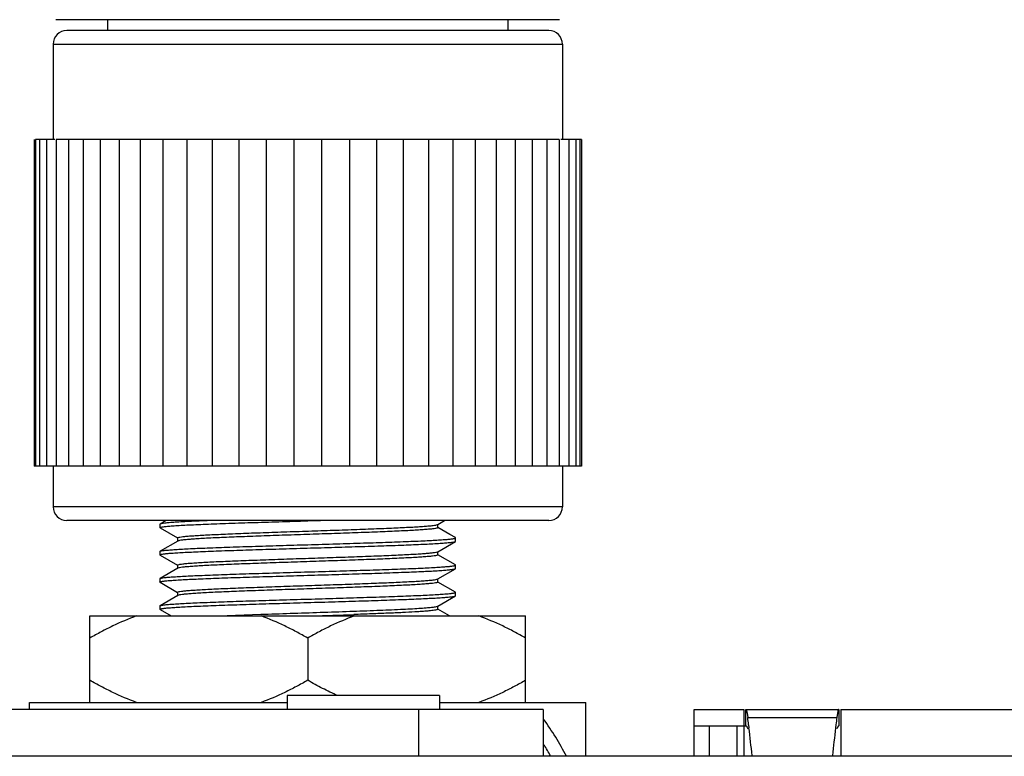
# Model space of a CAD drawing. Header units: inches. Extents: x 0 to 34, y 0 to 22.
# Tile 129 of 157: x 14.6 to 15.312, y 16.514 to 17.047. Entities that reach past the tile are written whole.
import ezdxf

# ---------------------------------------------------------------- set-up
doc = ezdxf.new("R2010")
doc.units = ezdxf.units.IN
doc.header["$LTSCALE"] = 1.87
doc.header["$MEASUREMENT"] = 0
doc.layers.get('0').update_dxf_attribs({"linetype": 'CONTINUOUS'})
doc.layers.add('02___PRT_ALL_AXES', color=7, linetype='CONTINUOUS')

msp = doc.modelspace()

# ---------------------------------------------------------------- linework, layer by layer
at = {"color": 7, "linetype": 'CONTINUOUS'}
for p, q in [((14.99035, 17.04713), (14.62618, 17.04713)), ((14.98248, 17.03926), (14.63405, 17.03926)), ((14.62421, 17.02942), (14.99232, 17.02942)), ((14.99232, 16.69477), (14.62421, 16.69477)), ((14.98248, 16.68493), (14.63406, 16.68493)), ((14.79353, 16.55832), (14.79353, 16.54832)), ((14.90353, 16.55832), (14.79353, 16.55832)), ((14.90353, 16.55832), (14.90353, 16.54832)), ((14.97853, 16.54832), (13.77028, 16.54833)), ((14.88853, 16.51437), (14.88853, 16.54832)), ((14.97853, 16.54832), (14.97853, 16.51437)), ((15.08753, 16.51437), (15.08753, 16.54831)), ((15.08753, 16.54831), (15.12353, 16.54831)), ((15.12353, 16.54831), (15.12353, 16.53631)), ((15.12488, 16.53649), (15.12488, 16.54831)), ((15.12488, 16.54831), (15.19217, 16.54831)), ((15.19217, 16.54831), (15.19217, 16.53649)), ((15.19353, 16.54831), (15.19353, 16.51437)), ((15.19353, 16.54831), (15.37555, 16.54831)), ((15.12583, 16.54561), (15.1263, 16.5424)), ((15.1263, 16.5424), (15.19075, 16.5424)), ((15.19123, 16.54561), (15.19075, 16.5424)), ((15.08753, 16.53631), (15.12353, 16.53631)), ((15.09853, 16.53631), (15.09853, 16.51437)), ((15.11853, 16.53631), (15.11853, 16.51437)), ((15.12353, 16.53631), (15.12488, 16.53649)), ((15.12488, 16.53649), (15.12516, 16.53637)), ((15.12516, 16.53637), (15.12591, 16.53546)), ((15.12591, 16.53546), (15.1263, 16.53421)), ((15.12694, 16.53725), (15.12722, 16.53498)), ((15.19011, 16.53725), (15.18984, 16.53498)), ((15.19114, 16.53545), (15.19075, 16.53421)), ((15.1919, 16.53637), (15.19114, 16.53545)), ((15.19217, 16.53649), (15.1919, 16.53637))]:
    msp.add_line(p, q, dxfattribs=at)
at = {"color": 6, "linetype": 'CONTINUOUS'}
for p, q in [((14.70597, 16.68493), (14.70153, 16.68236)), ((14.80827, 16.68466), (14.8174, 16.68493)), ((14.9022, 16.68202), (14.90723, 16.68493)), ((14.70153, 16.68236), (14.70139, 16.6822)), ((14.70139, 16.6822), (14.70139, 16.67974)), ((14.70153, 16.67958), (14.70139, 16.67974)), ((14.70153, 16.67958), (14.71413, 16.67229)), ((14.90205, 16.68194), (14.9022, 16.68202)), ((14.9022, 16.68202), (14.90236, 16.6822)), ((14.90236, 16.67974), (14.90236, 16.68202)), ((14.91095, 16.67486), (14.9024, 16.6798)), ((14.71433, 16.67008), (14.70153, 16.66267)), ((14.71417, 16.67236), (14.71417, 16.6699)), ((14.71433, 16.67008), (14.71417, 16.6699)), ((14.71449, 16.67015), (14.71433, 16.67008)), ((14.9022, 16.66233), (14.915, 16.66974)), ((14.915, 16.67252), (14.91095, 16.67486)), ((14.91456, 16.66957), (14.915, 16.66974)), ((14.91514, 16.67236), (14.915, 16.67252)), ((14.915, 16.66974), (14.91514, 16.6699)), ((14.91514, 16.6699), (14.91514, 16.67236)), ((14.70139, 16.66252), (14.70153, 16.66267)), ((14.70139, 16.66252), (14.70139, 16.66005)), ((14.90204, 16.66226), (14.9022, 16.66233)), ((14.9022, 16.66233), (14.90236, 16.66251)), ((14.90236, 16.66005), (14.90236, 16.66251)), ((14.70153, 16.6599), (14.70139, 16.66005)), ((14.70153, 16.6599), (14.71413, 16.65261)), ((14.91501, 16.65283), (14.9024, 16.66012)), ((14.71433, 16.65039), (14.70153, 16.64299)), ((14.71417, 16.65267), (14.71417, 16.65021)), ((14.71433, 16.65039), (14.71417, 16.65021)), ((14.71449, 16.65047), (14.71433, 16.65039)), ((14.90221, 16.64265), (14.91501, 16.65005)), ((14.91463, 16.6499), (14.91501, 16.65005)), ((14.91515, 16.65267), (14.91501, 16.65283)), ((14.91501, 16.65005), (14.91515, 16.65021)), ((14.91515, 16.65021), (14.91515, 16.65267)), ((14.70139, 16.64283), (14.70153, 16.64299)), ((14.70139, 16.64283), (14.70139, 16.64037)), ((14.70153, 16.64021), (14.70139, 16.64037)), ((14.70153, 16.64021), (14.71413, 16.63292)), ((14.90205, 16.64257), (14.90221, 16.64265)), ((14.90221, 16.64265), (14.90236, 16.64283)), ((14.90236, 16.64037), (14.90236, 16.64265)), ((14.915, 16.63315), (14.9024, 16.64043)), ((14.71417, 16.63299), (14.71417, 16.63053)), ((14.91514, 16.63299), (14.915, 16.63315)), ((14.91514, 16.63053), (14.91514, 16.63299)), ((14.71433, 16.6307), (14.70152, 16.6233)), ((14.71433, 16.63071), (14.71417, 16.63053)), ((14.71449, 16.63078), (14.71433, 16.63071)), ((14.9022, 16.62297), (14.915, 16.63037)), ((14.9146, 16.63021), (14.915, 16.63037)), ((14.915, 16.63037), (14.91514, 16.63053)), ((14.70139, 16.62314), (14.70152, 16.6233)), ((14.70139, 16.62314), (14.70139, 16.62068)), ((14.70152, 16.62053), (14.70139, 16.62068)), ((14.70152, 16.62053), (14.70958, 16.61587)), ((14.90205, 16.62289), (14.9022, 16.62296)), ((14.9022, 16.62296), (14.90236, 16.62314)), ((14.90236, 16.62068), (14.90236, 16.62314)), ((14.91084, 16.61587), (14.9024, 16.62075)), ((14.74399, 16.61587), (14.77449, 16.61707))]:
    msp.add_line(p, q, dxfattribs=at)
at = {"color": 40, "linetype": 'CONTINUOUS'}
msp.add_line((15.12353, 16.53631), (15.12353, 16.51437), dxfattribs=at)
at = {"color": 3, "linetype": 'CONTINUOUS'}
msp.add_line((16.57299, 16.51437), (13.52299, 16.51437), dxfattribs=at)
at = {"color": 7, "linetype": 'CONTINUOUS'}
for centre, radius, start, end in [((14.63405, 17.02942), 0.00984, 90, 180), ((14.98248, 17.02942), 0.00984, 0, 90), ((14.63405, 16.69477), 0.00984, 180, 270), ((14.98248, 16.69477), 0.00984, 270, 360), ((14.80853, 16.41832), 0.21, 27.23347, 35.83852), ((14.06512, 16.40764), 1.0697, 6.95904, 7.23717), ((16.25193, 16.40762), 1.0697, 172.7615, 173.03963), ((13.56382, 16.34744), 1.5746, 6.10537, 6.84058), ((16.75321, 16.3474), 1.57459, 173.15809, 173.89327), ((14.80853, 16.41832), 0.2, 28.74131, 31.48287)]:
    msp.add_arc(centre, radius, start, end, dxfattribs=at)
at = {"color": 6, "linetype": 'CONTINUOUS'}
msp.add_arc((14.43162, 28.19292), 11.58329, 271.879074, 272.028499, dxfattribs=at)
for points, knots in [([(14.70139, 16.67974), (14.70139, 16.67981), (14.7016, 16.67995), (14.70198, 16.68007), (14.70264, 16.68023), (14.70399, 16.68044), (14.70632, 16.68071), (14.70984, 16.681), (14.71432, 16.6813), (14.71969, 16.68161), (14.72593, 16.68191), (14.73295, 16.68221), (14.74069, 16.68252), (14.75225, 16.68294), (14.7679, 16.68345), (14.78769, 16.68406), (14.80132, 16.68446), (14.80827, 16.68466)], [0, 0, 0, 0, 0.001883, 0.005776, 0.011948, 0.020441, 0.044391, 0.077507, 0.119468, 0.16991, 0.228341, 0.294171, 0.366779, 0.445457, 0.618032, 0.805278, 1, 1, 1, 1]), ([(14.73942, 16.68493), (14.73435, 16.68473), (14.72718, 16.68444), (14.71822, 16.68399), (14.71288, 16.68367), (14.70853, 16.68337), (14.70523, 16.68306), (14.70315, 16.68279), (14.70204, 16.68255), (14.70166, 16.68243), (14.70153, 16.68236)], [0, 0, 0, 0, 0.400026, 0.566359, 0.707752, 0.822754, 0.910236, 0.969319, 0.988164, 1, 1, 1, 1]), ([(14.71417, 16.67236), (14.71417, 16.67242), (14.71433, 16.67256), (14.71489, 16.67276), (14.71617, 16.67303), (14.71828, 16.6733), (14.72124, 16.67359), (14.72497, 16.67388), (14.72948, 16.67418), (14.7347, 16.67447), (14.74295, 16.67489), (14.75466, 16.67539), (14.77008, 16.67598), (14.78688, 16.67656), (14.80446, 16.67715), (14.82218, 16.67774), (14.8394, 16.67833), (14.85548, 16.67891), (14.86984, 16.6795), (14.88048, 16.68), (14.88775, 16.68042), (14.89214, 16.68072), (14.89577, 16.68101), (14.89861, 16.68129), (14.90061, 16.68158), (14.90167, 16.68179), (14.90205, 16.68194)], [0, 0, 0, 0, 0.000978, 0.002867, 0.009875, 0.021295, 0.037065, 0.057046, 0.081078, 0.108931, 0.14036, 0.212772, 0.295683, 0.386072, 0.48065, 0.575973, 0.668572, 0.75507, 0.832322, 0.89752, 0.924839, 0.948301, 0.967686, 0.982838, 0.993624, 1, 1, 1, 1]), ([(14.90236, 16.67974), (14.90236, 16.67968), (14.9022, 16.67953), (14.90164, 16.67933), (14.90037, 16.67907), (14.89825, 16.6788), (14.8953, 16.6785), (14.89156, 16.67821), (14.88706, 16.67792), (14.88184, 16.67762), (14.87358, 16.67721), (14.86187, 16.6767), (14.84646, 16.67612), (14.82965, 16.67553), (14.81207, 16.67494), (14.79435, 16.67435), (14.77714, 16.67377), (14.76106, 16.67318), (14.7467, 16.6726), (14.73605, 16.67209), (14.72879, 16.67167), (14.72439, 16.67138), (14.72076, 16.67109), (14.71793, 16.6708), (14.71593, 16.67051), (14.71486, 16.6703), (14.71449, 16.67015)], [0, 0, 0, 0, 0.000977, 0.002866, 0.009874, 0.021294, 0.037064, 0.057045, 0.081076, 0.108929, 0.140357, 0.212768, 0.295678, 0.386066, 0.480643, 0.575967, 0.668564, 0.755063, 0.832315, 0.897514, 0.924834, 0.948297, 0.967683, 0.982836, 0.993622, 1, 1, 1, 1]), ([(14.70139, 16.66005), (14.70139, 16.66012), (14.70158, 16.66026), (14.70194, 16.66038), (14.70256, 16.66053), (14.70383, 16.66074), (14.70602, 16.66099), (14.70932, 16.66128), (14.71351, 16.66157), (14.71855, 16.66186), (14.7244, 16.66215), (14.73101, 16.66245), (14.73832, 16.66274), (14.74925, 16.66315), (14.76411, 16.66365), (14.783, 16.66423), (14.80279, 16.66481), (14.82279, 16.6654), (14.84226, 16.66598), (14.86051, 16.66656), (14.87689, 16.66714), (14.8908, 16.66772), (14.90061, 16.66822), (14.90686, 16.66864), (14.91025, 16.66893), (14.91272, 16.66921), (14.91406, 16.66943), (14.91456, 16.66957)], [0, 0, 0, 0, 0.000906, 0.002752, 0.005667, 0.00967, 0.020936, 0.036497, 0.056219, 0.079947, 0.107481, 0.138552, 0.172881, 0.210157, 0.292204, 0.38177, 0.475642, 0.570445, 0.662772, 0.749316, 0.82698, 0.89298, 0.944915, 0.965024, 0.980991, 0.99268, 1, 1, 1, 1]), ([(14.70153, 16.66267), (14.70165, 16.66274), (14.702, 16.66286), (14.70301, 16.66308), (14.70489, 16.66333), (14.70785, 16.66362), (14.71176, 16.66391), (14.71656, 16.66421), (14.72222, 16.66451), (14.72868, 16.66481), (14.73871, 16.66523), (14.75275, 16.66574), (14.77101, 16.66633), (14.79065, 16.66692), (14.81095, 16.66751), (14.83116, 16.66811), (14.85051, 16.6687), (14.86577, 16.66921), (14.87702, 16.66962), (14.88455, 16.66992), (14.89136, 16.67022), (14.8974, 16.67052), (14.90261, 16.67082), (14.90695, 16.67111), (14.91036, 16.6714), (14.91262, 16.67166), (14.91394, 16.67188), (14.91458, 16.67203), (14.91495, 16.67214), (14.91514, 16.67229), (14.91514, 16.67236)], [0, 0, 0, 0, 0.001957, 0.005022, 0.014524, 0.028498, 0.046833, 0.069371, 0.09593, 0.126245, 0.160027, 0.236704, 0.323142, 0.416135, 0.512229, 0.607849, 0.699439, 0.783601, 0.821916, 0.857229, 0.889216, 0.917569, 0.942019, 0.962369, 0.978435, 0.990077, 0.994208, 0.997205, 0.999086, 1, 1, 1, 1]), ([(14.91514, 16.6699), (14.91514, 16.6699), (14.91514, 16.66991), (14.91514, 16.66992), (14.91514, 16.66992)], [0, 0, 0, 0, 0.495259, 1, 1, 1, 1]), ([(14.71417, 16.65267), (14.71417, 16.65273), (14.71433, 16.65288), (14.71489, 16.65308), (14.71617, 16.65334), (14.71828, 16.65361), (14.72124, 16.65391), (14.72497, 16.6542), (14.72948, 16.65449), (14.7347, 16.65479), (14.74295, 16.6552), (14.75466, 16.65571), (14.77007, 16.65629), (14.78688, 16.65688), (14.80446, 16.65747), (14.82218, 16.65805), (14.8394, 16.65864), (14.85548, 16.65923), (14.86984, 16.65981), (14.88048, 16.66032), (14.88775, 16.66074), (14.89214, 16.66103), (14.89577, 16.66132), (14.8986, 16.66161), (14.90061, 16.6619), (14.90167, 16.66211), (14.90204, 16.66226)], [0, 0, 0, 0, 0.000975, 0.002864, 0.009872, 0.021292, 0.037062, 0.057043, 0.081074, 0.108927, 0.140355, 0.212766, 0.295675, 0.386063, 0.48064, 0.575963, 0.668561, 0.755059, 0.832312, 0.897511, 0.924832, 0.948294, 0.967681, 0.982835, 0.993622, 1, 1, 1, 1]), ([(14.90236, 16.66005), (14.90236, 16.65999), (14.9022, 16.65985), (14.90164, 16.65965), (14.90037, 16.65938), (14.89825, 16.65911), (14.8953, 16.65882), (14.89156, 16.65853), (14.88705, 16.65823), (14.88183, 16.65794), (14.87358, 16.65752), (14.86186, 16.65702), (14.84645, 16.65643), (14.82964, 16.65585), (14.81206, 16.65526), (14.79434, 16.65467), (14.77712, 16.65408), (14.76104, 16.6535), (14.74668, 16.65291), (14.73604, 16.65241), (14.72877, 16.65199), (14.72438, 16.65169), (14.72075, 16.6514), (14.71792, 16.65112), (14.71592, 16.65083), (14.71486, 16.65062), (14.71449, 16.65047)], [0, 0, 0, 0, 0.000978, 0.002868, 0.009877, 0.021298, 0.03707, 0.057054, 0.081088, 0.108945, 0.140378, 0.212798, 0.295717, 0.386115, 0.480699, 0.576028, 0.668629, 0.755126, 0.832374, 0.897564, 0.924878, 0.948333, 0.96771, 0.982855, 0.993632, 1, 1, 1, 1]), ([(14.70139, 16.64037), (14.70139, 16.64043), (14.70158, 16.64058), (14.70194, 16.64069), (14.70255, 16.64084), (14.70382, 16.64105), (14.706, 16.64131), (14.70931, 16.64159), (14.71352, 16.64188), (14.71858, 16.64218), (14.72445, 16.64247), (14.73107, 16.64277), (14.7384, 16.64306), (14.74936, 16.64347), (14.76427, 16.64397), (14.78322, 16.64455), (14.80307, 16.64514), (14.82311, 16.64572), (14.84261, 16.64631), (14.86087, 16.64689), (14.87724, 16.64747), (14.89111, 16.64805), (14.90088, 16.64855), (14.90708, 16.64898), (14.91043, 16.64926), (14.91285, 16.64955), (14.91415, 16.64976), (14.91463, 16.6499)], [0, 0, 0, 0, 0.000889, 0.00271, 0.005601, 0.009585, 0.020844, 0.036446, 0.056236, 0.080037, 0.107636, 0.138779, 0.173201, 0.210591, 0.292897, 0.382721, 0.476814, 0.571793, 0.664231, 0.750809, 0.828411, 0.894193, 0.945847, 0.965785, 0.981531, 0.992958, 1, 1, 1, 1]), ([(14.70153, 16.64299), (14.70165, 16.64306), (14.70199, 16.64317), (14.70299, 16.6434), (14.70487, 16.64364), (14.70783, 16.64394), (14.71173, 16.64423), (14.71653, 16.64452), (14.72219, 16.64482), (14.72864, 16.64512), (14.73867, 16.64554), (14.75271, 16.64605), (14.77098, 16.64664), (14.79063, 16.64723), (14.81094, 16.64783), (14.83114, 16.64842), (14.8505, 16.64902), (14.86577, 16.64952), (14.87702, 16.64994), (14.88455, 16.65024), (14.89137, 16.65053), (14.89741, 16.65083), (14.90262, 16.65113), (14.90696, 16.65143), (14.91037, 16.65172), (14.91263, 16.65198), (14.91394, 16.65219), (14.91458, 16.65234), (14.91495, 16.65246), (14.91514, 16.65261), (14.91514, 16.65267)], [0, 0, 0, 0, 0.001931, 0.004966, 0.014419, 0.028375, 0.046715, 0.069259, 0.095803, 0.126091, 0.159855, 0.236539, 0.32301, 0.416031, 0.512145, 0.607792, 0.699408, 0.783612, 0.821939, 0.857248, 0.889223, 0.917579, 0.94205, 0.962419, 0.978481, 0.990099, 0.994219, 0.997209, 0.999087, 1, 1, 1, 1]), ([(14.71417, 16.63299), (14.71417, 16.63305), (14.71433, 16.63319), (14.71489, 16.63339), (14.71617, 16.63366), (14.71828, 16.63393), (14.72124, 16.63422), (14.72498, 16.63451), (14.72948, 16.63481), (14.7347, 16.6351), (14.74296, 16.63552), (14.75467, 16.63602), (14.77009, 16.63661), (14.78689, 16.63719), (14.80448, 16.63778), (14.8222, 16.63837), (14.83942, 16.63896), (14.8555, 16.63954), (14.86986, 16.64013), (14.8805, 16.64063), (14.88776, 16.64105), (14.89216, 16.64135), (14.89578, 16.64164), (14.89861, 16.64192), (14.90061, 16.64221), (14.90168, 16.64242), (14.90205, 16.64257)], [0, 0, 0, 0, 0.000983, 0.002873, 0.009881, 0.021303, 0.037076, 0.057062, 0.081098, 0.108958, 0.140393, 0.212818, 0.295743, 0.386145, 0.480735, 0.576067, 0.668669, 0.755166, 0.832411, 0.897595, 0.924906, 0.948356, 0.967729, 0.982868, 0.993639, 1, 1, 1, 1]), ([(14.90236, 16.64037), (14.90236, 16.64031), (14.9022, 16.64016), (14.90164, 16.63996), (14.90037, 16.6397), (14.89825, 16.63943), (14.8953, 16.63913), (14.89156, 16.63884), (14.88705, 16.63855), (14.88183, 16.63825), (14.87357, 16.63784), (14.86186, 16.63733), (14.84645, 16.63675), (14.82964, 16.63616), (14.81206, 16.63557), (14.79433, 16.63498), (14.77712, 16.6344), (14.76104, 16.63381), (14.74668, 16.63323), (14.73604, 16.63272), (14.72877, 16.6323), (14.72438, 16.63201), (14.72075, 16.63171), (14.71792, 16.63143), (14.71592, 16.63114), (14.71486, 16.63093), (14.71449, 16.63078)], [0, 0, 0, 0, 0.000982, 0.002872, 0.009881, 0.021302, 0.037075, 0.05706, 0.081096, 0.108955, 0.140389, 0.212813, 0.295737, 0.386138, 0.480726, 0.576057, 0.668659, 0.755156, 0.832402, 0.897588, 0.924899, 0.948351, 0.967725, 0.982865, 0.993637, 1, 1, 1, 1]), ([(14.70152, 16.6233), (14.70164, 16.62337), (14.70198, 16.62348), (14.70299, 16.62371), (14.70487, 16.62396), (14.70783, 16.62425), (14.71173, 16.62454), (14.71653, 16.62484), (14.72218, 16.62514), (14.72864, 16.62544), (14.73867, 16.62585), (14.75271, 16.62636), (14.77098, 16.62696), (14.79063, 16.62755), (14.81094, 16.62814), (14.83116, 16.62874), (14.85052, 16.62933), (14.86579, 16.62984), (14.87704, 16.63025), (14.88457, 16.63055), (14.89139, 16.63085), (14.89743, 16.63115), (14.90264, 16.63145), (14.90697, 16.63174), (14.91038, 16.63203), (14.91264, 16.63229), (14.91394, 16.63251), (14.91458, 16.63266), (14.91495, 16.63278), (14.91514, 16.63292), (14.91514, 16.63299)], [0, 0, 0, 0, 0.001939, 0.004988, 0.014465, 0.028423, 0.04674, 0.069261, 0.095798, 0.126092, 0.15987, 0.236572, 0.32303, 0.416058, 0.512193, 0.607855, 0.69951, 0.783704, 0.822022, 0.857338, 0.88933, 0.917694, 0.942153, 0.962495, 0.978525, 0.990114, 0.994224, 0.997207, 0.999086, 1, 1, 1, 1]), ([(14.70139, 16.62068), (14.70139, 16.62075), (14.70157, 16.62089), (14.70194, 16.62101), (14.70256, 16.62116), (14.70383, 16.62137), (14.70602, 16.62162), (14.70933, 16.62191), (14.71353, 16.6222), (14.71858, 16.62249), (14.72445, 16.62279), (14.73107, 16.62308), (14.73839, 16.62338), (14.74934, 16.62378), (14.76424, 16.62428), (14.78316, 16.62487), (14.80299, 16.62545), (14.82301, 16.62604), (14.8425, 16.62662), (14.86076, 16.6272), (14.87712, 16.62778), (14.89101, 16.62836), (14.9008, 16.62886), (14.90701, 16.62929), (14.91037, 16.62957), (14.9128, 16.62986), (14.91412, 16.63007), (14.9146, 16.63021)], [0, 0, 0, 0, 0.000902, 0.002747, 0.005664, 0.009674, 0.020968, 0.036566, 0.056329, 0.080102, 0.107679, 0.138803, 0.173205, 0.210564, 0.292772, 0.382485, 0.476497, 0.5714, 0.663804, 0.750368, 0.827959, 0.893826, 0.945583, 0.965568, 0.98137, 0.992866, 1, 1, 1, 1]), ([(14.77449, 16.61707), (14.78153, 16.61732), (14.79582, 16.61781), (14.81721, 16.61852), (14.83812, 16.61923), (14.85744, 16.61993), (14.87205, 16.62054), (14.88217, 16.62104), (14.88834, 16.6214), (14.89342, 16.62176), (14.89738, 16.62209), (14.90012, 16.62245), (14.90156, 16.62269), (14.90205, 16.62289)], [0, 0, 0, 0, 0.165288, 0.335889, 0.502671, 0.656705, 0.789751, 0.846125, 0.8947, 0.934828, 0.96598, 0.987773, 1, 1, 1, 1]), ([(14.90236, 16.62068), (14.90236, 16.62056), (14.90189, 16.62035), (14.90116, 16.62017), (14.89977, 16.61993), (14.89794, 16.61971), (14.89556, 16.61948), (14.89271, 16.61925), (14.88936, 16.61901), (14.884, 16.61868), (14.87626, 16.61828), (14.86585, 16.61782), (14.85414, 16.61735), (14.84591, 16.61705), (14.84163, 16.6169)], [0, 0, 0, 0, 0.005858, 0.019593, 0.041797, 0.072494, 0.111537, 0.158708, 0.213778, 0.276435, 0.423013, 0.595162, 0.788959, 1, 1, 1, 1])]:
    msp.add_open_spline(points, degree=3, knots=knots, dxfattribs=at)
at = {"color": 7, "linetype": 'CONTINUOUS'}
for points in [[(15.12488, 16.54831), (15.12498, 16.54831), (15.12512, 16.54815), (15.12525, 16.5479), (15.12542, 16.54745), (15.12562, 16.54668), (15.12576, 16.546), (15.12583, 16.54561)], [(15.19217, 16.54831), (15.19208, 16.54831), (15.19193, 16.54815), (15.19181, 16.5479), (15.19163, 16.54745), (15.19143, 16.54668), (15.1913, 16.546), (15.19123, 16.54561)]]:
    msp.add_open_spline(points, degree=3, knots=[0, 0, 0, 0, 0.100001, 0.183728, 0.293596, 0.593864, 1, 1, 1, 1], dxfattribs=at)
at = {"layer": '02___PRT_ALL_AXES', "color": 7, "linetype": 'CONTINUOUS'}
for p, q in [((14.66358, 17.04713), (14.66358, 17.03926)), ((14.95295, 17.04713), (14.95295, 17.03926)), ((14.62421, 17.02942), (14.62421, 16.96052)), ((14.99232, 17.02942), (14.99232, 16.96052)), ((14.61043, 16.96052), (14.61043, 16.7243)), ((14.61056, 16.96052), (14.61043, 16.96052)), ((14.61145, 16.96052), (14.61145, 16.7243)), ((14.61933, 16.96052), (14.61145, 16.96052)), ((14.6145, 16.96052), (14.6145, 16.7243)), ((14.61954, 16.96052), (14.61954, 16.7243)), ((14.6254, 16.96052), (14.61954, 16.96052)), ((14.62651, 16.96052), (14.62651, 16.7243)), ((14.99002, 16.96052), (14.62651, 16.96052)), ((14.63535, 16.96052), (14.63535, 16.7243)), ((14.64596, 16.96052), (14.64596, 16.7243)), ((14.65821, 16.96052), (14.65821, 16.7243)), ((14.67198, 16.96052), (14.67198, 16.7243)), ((14.68711, 16.96052), (14.68711, 16.7243)), ((14.70345, 16.96052), (14.70345, 16.7243)), ((14.72089, 16.96052), (14.72089, 16.7243)), ((14.7393, 16.96052), (14.7393, 16.7243)), ((14.75846, 16.96052), (14.75846, 16.7243)), ((14.77816, 16.96052), (14.77816, 16.7243)), ((14.79819, 16.96052), (14.79819, 16.7243)), ((14.81834, 16.96052), (14.81834, 16.7243)), ((14.83837, 16.96052), (14.83837, 16.7243)), ((14.85808, 16.96052), (14.85808, 16.7243)), ((14.87724, 16.96052), (14.87724, 16.7243)), ((14.89564, 16.96052), (14.89564, 16.7243)), ((14.91309, 16.96052), (14.91309, 16.7243)), ((14.92942, 16.96052), (14.92942, 16.7243)), ((14.94455, 16.96052), (14.94455, 16.7243)), ((14.95832, 16.96052), (14.95832, 16.7243)), ((14.97057, 16.96052), (14.97057, 16.7243)), ((14.98118, 16.96052), (14.98118, 16.7243)), ((14.99002, 16.96052), (14.99002, 16.7243)), ((15.0061, 16.96052), (14.99113, 16.96052)), ((14.997, 16.96052), (14.997, 16.7243)), ((15.00204, 16.96052), (15.00204, 16.7243)), ((15.00508, 16.96052), (15.00508, 16.7243)), ((15.0061, 16.96052), (15.0061, 16.7243)), ((15.0061, 16.7243), (14.61043, 16.7243)), ((14.62421, 16.7243), (14.62421, 16.69477)), ((14.99232, 16.7243), (14.99232, 16.69477)), ((14.65077, 16.55337), (14.65077, 16.61587)), ((14.65077, 16.61587), (14.96577, 16.61587)), ((14.96577, 16.55337), (14.96577, 16.61587)), ((14.80827, 16.59987), (14.80827, 16.56937)), ((14.60727, 16.54832), (14.60727, 16.55337)), ((14.60727, 16.55337), (14.79353, 16.55337)), ((14.90353, 16.55337), (15.00927, 16.55337)), ((15.00927, 16.51437), (15.00927, 16.55337))]:
    msp.add_line(p, q, dxfattribs=at)
for points, knots in [([(14.68447, 16.61587), (14.67865, 16.61376), (14.67006, 16.61009), (14.65895, 16.60447), (14.65348, 16.60143), (14.65077, 16.59987)], [0, 0, 0, 0, 0.497707, 0.748328, 1, 1, 1, 1]), ([(14.80827, 16.59987), (14.80555, 16.60143), (14.80008, 16.60447), (14.78897, 16.61009), (14.78039, 16.61376), (14.77456, 16.61587)], [0, 0, 0, 0, 0.251672, 0.502293, 1, 1, 1, 1]), ([(14.84197, 16.61587), (14.83615, 16.61376), (14.82756, 16.61009), (14.81645, 16.60447), (14.81098, 16.60143), (14.80827, 16.59987)], [0, 0, 0, 0, 0.497707, 0.748328, 1, 1, 1, 1]), ([(14.96577, 16.59987), (14.96305, 16.60143), (14.95758, 16.60447), (14.94647, 16.61009), (14.93789, 16.61376), (14.93206, 16.61587)], [0, 0, 0, 0, 0.251672, 0.502293, 1, 1, 1, 1]), ([(14.68447, 16.55337), (14.67865, 16.55548), (14.67006, 16.55914), (14.65895, 16.56476), (14.65348, 16.5678), (14.65077, 16.56937)], [0, 0, 0, 0, 0.497707, 0.748328, 1, 1, 1, 1]), ([(14.80827, 16.56937), (14.80555, 16.5678), (14.80008, 16.56476), (14.78897, 16.55914), (14.78039, 16.55548), (14.77456, 16.55337)], [0, 0, 0, 0, 0.251672, 0.502293, 1, 1, 1, 1]), ([(14.82983, 16.55829), (14.82615, 16.55993), (14.81887, 16.56345), (14.81178, 16.56734), (14.80827, 16.56937)], [0, 0, 0, 0, 0.498612, 1, 1, 1, 1]), ([(14.96577, 16.56937), (14.96305, 16.5678), (14.95758, 16.56476), (14.94647, 16.55914), (14.93789, 16.55548), (14.93206, 16.55337)], [0, 0, 0, 0, 0.251672, 0.502293, 1, 1, 1, 1])]:
    msp.add_open_spline(points, degree=3, knots=knots, dxfattribs=at)

doc.saveas('drawing.dxf')
